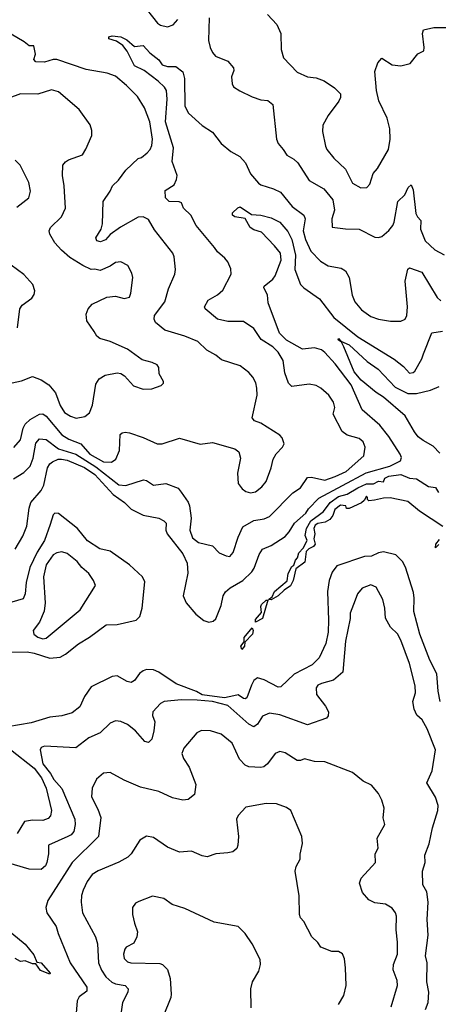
# Model space of a CAD drawing. Extents: x 1443846 to 1577407, y 839182 to 927291.
# Tile 149 of 256: x 1471611 to 1474031, y 870746 to 876435. Entities that reach past the tile are written whole.
import ezdxf

# ---------------------------------------------------------------- set-up
doc = ezdxf.new("R2010")
doc.units = 0

msp = doc.modelspace()

# ---------------------------------------------------------------- linework, layer by layer
at = {"layer": '0CON20XD'}
for points in [[(1472313.5, 876535), (1472407.5, 876415), (1472425, 876402.9), (1472465, 876394.2), (1472498, 876405), (1472525, 876436)], [(1472705.5, 876445.5), (1472702.9, 876315), (1472711.4, 876275), (1472725.6, 876245.6), (1472743.8, 876225), (1472814.4, 876194.4), (1472847.5, 876157.5), (1472848.7, 876141.3), (1472835.8, 876105), (1472840, 876065), (1472847.7, 876047.7), (1472883.2, 876023.2), (1472955, 875990), (1473005, 875972), (1473045, 875968.8), (1473073.8, 875945), (1473095.6, 875745), (1473105, 875718.8), (1473135, 875685.8), (1473155, 875652), (1473195, 875629.4), (1473218.3, 875608.3), (1473285, 875505.6), (1473368.5, 875458.5), (1473420.5, 875395), (1473431.5, 875335), (1473415.8, 875285), (1473417, 875237), (1473495, 875226.7), (1473574.4, 875224.4), (1473665, 875177.5), (1473685, 875175.8), (1473705, 875182.5), (1473745, 875216.5), (1473767.3, 875245), (1473776.6, 875265), (1473797.1, 875385), (1473837.8, 875422.2), (1473856.2, 875465), (1473875, 875480), (1473885, 875452.5), (1473900.7, 875315), (1473910, 875295), (1473929.2, 875275), (1473928.2, 875225), (1473955, 875157.5), (1474011.2, 875105), (1474065, 875076)], [(1473044.3, 876464.3), (1473097.4, 876407.4), (1473120.8, 876355), (1473123.4, 876263.4), (1473135.8, 876215), (1473215, 876131.4), (1473275, 876105.6), (1473325, 876098.2), (1473371.8, 876081.8), (1473431.5, 876041.5), (1473465.7, 876005.7), (1473465.8, 875985), (1473456.4, 875963.6), (1473395, 875880.8), (1473363.5, 875825), (1473361.7, 875788.3), (1473378, 875705), (1473386.2, 875685), (1473426.7, 875635), (1473495, 875571.4), (1473535, 875490), (1473582.8, 875462.8), (1473618.6, 875465), (1473635.5, 875484.5), (1473654.5, 875545.5), (1473680, 875575), (1473742.7, 875685), (1473753.4, 875745), (1473750.7, 875805), (1473735.3, 875865.3), (1473686.6, 875966.6), (1473673.5, 876025), (1473664.2, 876135), (1473681.2, 876185), (1473705, 876212), (1473765, 876173.8), (1473815, 876169.2), (1473868.9, 876181.1), (1473913.1, 876236.9), (1473946.5, 876255), (1473949.7, 876275), (1473939.4, 876355), (1473945, 876376.7), (1474005, 876390.8), (1474085, 876390)], [(1471576.5, 873963.5), (1471615, 874008.1), (1471631.4, 874075), (1471643.1, 874096.9), (1471672.2, 874125), (1471725, 874155.5), (1471745, 874157.3), (1471765, 874143.8), (1471855, 874035.3), (1471895, 874010.5), (1471965, 873983.5), (1472016.9, 873925), (1472095, 873879.6), (1472141.1, 873878.9), (1472166.9, 873895), (1472187.1, 873945), (1472192.6, 874037.4), (1472203.1, 874046.9), (1472220.6, 874050.6), (1472245, 874048.5), (1472325, 874020.4), (1472405, 873984.6), (1472435, 873983.6), (1472535, 874016.4), (1472655, 873982.5), (1472725, 873991.9), (1472855, 873955.8), (1472877.8, 873937.8), (1472888.1, 873901.9), (1472870.6, 873815), (1472874.3, 873755), (1472897.5, 873725), (1472919.3, 873709.3), (1472945, 873701.8), (1472975, 873707.5), (1473010.6, 873735), (1473035, 873765.8), (1473064.5, 873845), (1473075.6, 873895), (1473094.5, 873925.5), (1473131.2, 873965), (1473140, 873985), (1473128.3, 874018.3), (1473114.3, 874034.3), (1473005, 874103.8), (1472967.9, 874117.9), (1472955.8, 874135), (1472983.5, 874265), (1472982.7, 874305), (1472976.1, 874336.1), (1472959.1, 874369.1), (1472935, 874397.1), (1472885, 874435.7), (1472778.6, 874468.6), (1472745, 874495.6), (1472692, 874525), (1472640, 874575), (1472565, 874606.7), (1472450.5, 874640.5), (1472395.6, 874685), (1472388.1, 874705), (1472390, 874725), (1472450, 874805), (1472471.1, 874878.9), (1472508.1, 874965), (1472511.2, 874991.2), (1472504.3, 875065), (1472495.7, 875085), (1472390.7, 875220.7), (1472355, 875280.8), (1472325, 875295.6), (1472295, 875294.5), (1472193, 875237), (1472135, 875194.7), (1472107.1, 875162.9), (1472078.3, 875151.7), (1472057.3, 875157.3), (1472051.8, 875175), (1472082.1, 875225), (1472089.6, 875255), (1472092.9, 875385), (1472134.3, 875445), (1472146.7, 875475), (1472181.5, 875508.5), (1472225, 875565.7), (1472295, 875632.5), (1472315, 875638.8), (1472348.8, 875665), (1472364.4, 875685.6), (1472375, 875707.5), (1472379.5, 875745), (1472363.8, 875845), (1472332.5, 875925), (1472291.4, 875991.4), (1472229.2, 876055), (1472165, 876107.8), (1472116.4, 876126.4), (1471995, 876146.5), (1471825, 876204.4), (1471805, 876205.6), (1471755, 876190), (1471705, 876192), (1471692, 876205), (1471702.9, 876235), (1471693.6, 876283.6), (1471665, 876283.3), (1471636.8, 876306.8), (1471561.2, 876351.2)], [(1471575, 873782.2), (1471635, 873818.2), (1471671.2, 873855), (1471689.2, 873900.8), (1471705, 873988.6), (1471725, 874012.7), (1471765, 874008.4), (1471835, 873956.2), (1471935, 873923.6), (1472050.6, 873850.6), (1472185, 873746.4), (1472225, 873742.5), (1472327, 873777), (1472345, 873772), (1472385, 873746), (1472455, 873755.5), (1472527.9, 873727.9), (1472544, 873704), (1472585, 873647.1), (1472592.9, 873625), (1472602.7, 873555), (1472594.5, 873485), (1472610.2, 873440.2), (1472645, 873413.1), (1472725.5, 873395.5), (1472765, 873354.2), (1472805, 873336.2), (1472825, 873334), (1472845, 873356.7), (1472873.3, 873445), (1472900.8, 873505), (1472965, 873540.5), (1473025, 873550.4), (1473055.2, 873564.8), (1473189.8, 873700.2), (1473235, 873730), (1473275, 873789.5), (1473297.6, 873792.4), (1473375, 873774.7), (1473435.7, 873795), (1473498.9, 873825), (1473600.6, 873915), (1473608.6, 873965), (1473596.4, 873996.4), (1473574.5, 874014.5), (1473505, 874034.6), (1473475.6, 874055.6), (1473423.5, 874155), (1473432.1, 874195), (1473425, 874224.2), (1473397.5, 874265), (1473352, 874305), (1473325, 874320.6), (1473285, 874328.9), (1473185, 874316), (1473165, 874334), (1473143.1, 874395), (1473134.5, 874465), (1473105, 874514.4), (1473075, 874544.6), (1473007.4, 874587.4), (1472965, 874650), (1472905, 874691.9), (1472815, 874691.1), (1472755, 874704.6), (1472682.5, 874765), (1472679.2, 874775), (1472700.8, 874815), (1472755, 874844.4), (1472785, 874872), (1472833.8, 874965), (1472831.2, 874995), (1472813.8, 875035), (1472797.2, 875057.2), (1472753.8, 875093.8), (1472738.2, 875118.2), (1472630.4, 875245), (1472600.4, 875305), (1472558.2, 875345), (1472547.2, 875377.2), (1472533.2, 875383.2), (1472474.4, 875384.4), (1472454.7, 875404.7), (1472452.2, 875447.8), (1472505, 875480), (1472518.5, 875511.5), (1472521.3, 875535), (1472492.9, 875615), (1472501.1, 875695), (1472454.9, 875845), (1472462.9, 875975), (1472459.1, 876025), (1472447.9, 876045), (1472410.7, 876080.7), (1472331.5, 876141.5), (1472275, 876168.6), (1472233.3, 876253.3), (1472206.4, 876286.4), (1472170.8, 876310.8), (1472126.7, 876325), (1472126.7, 876335), (1472145, 876342.5), (1472195, 876335.8), (1472229.5, 876319.5), (1472275, 876280), (1472325, 876285.7), (1472362.8, 876242.8), (1472415, 876203.3), (1472435, 876174.7), (1472465, 876164.2), (1472514.1, 876164.1), (1472554.2, 876134.2), (1472563.9, 876095), (1472565.5, 875935), (1472586.7, 875895), (1472665, 875822.7), (1472725, 875784.5), (1472775, 875719.5), (1472832.5, 875672.5), (1472884.5, 875644.5), (1472917.1, 875607.1), (1472945.4, 875545), (1472990.7, 875490.7), (1473005, 875480), (1473078.3, 875458.3), (1473119.3, 875439.3), (1473185.5, 875355), (1473254.4, 875305), (1473260.8, 875285), (1473249.3, 875215), (1473264.2, 875164.2), (1473295, 875098.2), (1473349.6, 875039.6), (1473395, 875011.8), (1473468.9, 874998.9), (1473495, 874982.9), (1473516.2, 874945), (1473533.1, 874843.1), (1473548.5, 874805), (1473587.6, 874757.6), (1473640.6, 874720.6), (1473684.7, 874704.7), (1473755, 874692.9), (1473815, 874693.1), (1473839.2, 874705), (1473848.5, 874725), (1473852, 874775), (1473839.6, 874925), (1473855, 874992.5), (1473865, 875001.2), (1473935, 874975.6), (1474025, 874829.1), (1474045, 874810.5)], [(1471567.1, 874337.1), (1471621.3, 874348.7), (1471685, 874374), (1471735, 874354.3), (1471778.6, 874325), (1471818.4, 874278.4), (1471845.6, 874205), (1471870.6, 874165), (1471905, 874143.3), (1471936.8, 874133.2), (1471988.3, 874141.7), (1472015, 874164), (1472031.7, 874208.3), (1472050.6, 874329.4), (1472070.2, 874359.8), (1472105, 874380.6), (1472174.2, 874394.2), (1472195, 874390.8), (1472216.6, 874376.6), (1472269.3, 874319.3), (1472325, 874299.2), (1472375, 874302), (1472428.3, 874321.7), (1472442.5, 874335), (1472443.3, 874345), (1472418.3, 874388.3), (1472416, 874425), (1472405, 874440), (1472377.5, 874455), (1472318.7, 874468.7), (1472235, 874530.8), (1472135, 874575.8), (1472075, 874592), (1472057, 874607), (1472042.3, 874632.3), (1471998.8, 874695), (1471996.1, 874733.9), (1472006.2, 874765), (1472029.5, 874790.5), (1472115, 874832.5), (1472165, 874836.7), (1472215, 874823.5), (1472245, 874831.4), (1472254.5, 874855), (1472264.5, 874944.5), (1472259.7, 874969.7), (1472235.7, 875015), (1472195, 875036), (1472165, 875032), (1472135, 875010), (1472075.9, 874985.9), (1472045, 874993.8), (1472025, 874992), (1471976.2, 875015), (1471901.1, 875061.1), (1471853.4, 875103.4), (1471814.2, 875145), (1471785.9, 875195.9), (1471782, 875215), (1471790, 875235), (1471853.4, 875296.6), (1471875.7, 875345), (1471868.9, 875475), (1471858.6, 875535), (1471861.4, 875595), (1471875, 875614), (1471893.8, 875625), (1471973.3, 875655), (1471993.1, 875686.9), (1472027.5, 875765), (1472028, 875795), (1472017.9, 875827.9), (1471955.5, 875915.5), (1471835, 876017.8), (1471795, 876030), (1471716.2, 876003.8), (1471615, 876007.1), (1471495, 875961.8)], [(1471595, 875351.4), (1471663.6, 875406.4), (1471674.4, 875445), (1471663.6, 875493.6), (1471613.9, 875593.9), (1471584.1, 875624.1)], [(1471584.5, 873375), (1471629.4, 873450.6), (1471652.5, 873507.5), (1471665, 873612.5), (1471675.6, 873645), (1471734.7, 873715), (1471751.1, 873745), (1471771.6, 873845), (1471785, 873868.9), (1471799.9, 873880.1), (1471834, 873895), (1471853.7, 873896.3), (1471885, 873889.8), (1471985, 873846.5), (1472045, 873806.2), (1472152.2, 873692.2), (1472216.4, 873645), (1472256.4, 873606.4), (1472325, 873571.2), (1472414.6, 873554.6), (1472445, 873540), (1472457.5, 873525), (1472455.3, 873485), (1472462.7, 873465), (1472555, 873347.6), (1472578.8, 873295), (1472582.5, 873237.5), (1472556.9, 873105), (1472572.5, 873065), (1472629.7, 872999.7), (1472675, 872964), (1472705, 872954.2), (1472730, 872960), (1472745, 872973.3), (1472775, 873050), (1472787.9, 873105), (1472801.2, 873128.8), (1472827.7, 873152.3), (1472901.4, 873195), (1472952.4, 873245), (1472965.6, 873265), (1472995, 873344.4), (1473014.6, 873375), (1473065, 873396.2), (1473145, 873448.5), (1473169.1, 873475), (1473199.4, 873525), (1473265, 873583.1), (1473281.4, 873608.6), (1473340.2, 873669.8), (1473613.6, 873816.4), (1473750.4, 873855), (1473811.9, 873885), (1473817.8, 873905), (1473811.1, 873925), (1473745.8, 874025.8), (1473692.5, 874092.5), (1473591.3, 874181.3), (1473527, 874325), (1473435, 874446.2), (1473375, 874511.8), (1473355, 874527.7), (1473315, 874539.6), (1473245, 874530.9), (1473153.1, 874583.1), (1473113.3, 874623.3), (1473048, 874798), (1473044.2, 874845), (1473021.5, 874885), (1473024.7, 874895.3), (1473073.6, 874935), (1473088.4, 874955), (1473122, 875045), (1473118.1, 875085), (1473085, 875128.6), (1473008.1, 875208.1), (1472965, 875220), (1472942.5, 875235), (1472915.4, 875285.4), (1472855, 875296.7), (1472841.4, 875305), (1472841.1, 875318.9), (1472871.4, 875348.6), (1472885, 875354.4), (1472950.2, 875310.2), (1473004.6, 875304.6), (1473065, 875289.1), (1473115, 875264.6), (1473160.5, 875210.5), (1473184.3, 875165), (1473205.2, 875074.8), (1473201.9, 874991.9), (1473234.1, 874904.1), (1473252.9, 874885), (1473345, 874821.2), (1473427.3, 874715), (1473565, 874602.7), (1473775, 874473.3), (1473830.2, 874430.2), (1473865, 874392.5), (1473885, 874396), (1473895.7, 874405), (1473935.6, 874475), (1473945.6, 874505), (1473993.6, 874626.4), (1474054.5, 874635.5)], [(1471597.5, 874655), (1471611.4, 874765), (1471624.5, 874785.5), (1471680.8, 874825), (1471695, 874846.7), (1471699.1, 874869.1), (1471688, 874905), (1471635, 874962.5), (1471525, 875044.2)], [(1474040, 873930), (1474001.3, 873971.3), (1473942.7, 874002.7), (1473915, 874024.6), (1473892.7, 874052.7), (1473840.2, 874145), (1473715, 874253.5), (1473671.6, 874281.6), (1473585, 874352.5), (1473545, 874400.5), (1473485.4, 874545.4), (1473471.2, 874571.2), (1473452.5, 874585), (1473455, 874592.5), (1473468.3, 874578.3), (1473515, 874555.8), (1473619.8, 874459.8), (1473683.9, 874415), (1473781.7, 874311.7), (1473855, 874274.4), (1473905.5, 874274.5), (1473985, 874294), (1474036.4, 874315)], [(1474057.3, 873507.3), (1473922.5, 873595), (1473855, 873650), (1473752.3, 873672.3), (1473715, 873670.8), (1473661.7, 873658.3), (1473630, 873655), (1473621.7, 873661.7), (1473622.5, 873675), (1473615, 873682.5), (1473602.5, 873657.5), (1473587.1, 873642.9), (1473515, 873610), (1473500.7, 873610.7), (1473496.7, 873626.7), (1473465, 873628.8), (1473433.6, 873605), (1473420.4, 873569.6), (1473403.8, 873546.2), (1473377.9, 873532.1), (1473335, 873524.5), (1473320, 873515), (1473311.2, 873495), (1473317.7, 873465), (1473311.4, 873435), (1473320, 873405), (1473310, 873390), (1473282.7, 873377.3), (1473268.1, 873361.9), (1473259.8, 873300.2), (1473207.7, 873262.3), (1473192.7, 873195), (1473177, 873163), (1473140.6, 873139.4), (1473105, 873105.4), (1473065, 873083.6), (1473050, 873085), (1473069.8, 873100.2), (1473085, 873131.2), (1473157.6, 873192.4), (1473162.2, 873235), (1473184.5, 873275), (1473196.5, 873283.5), (1473205, 873311.9), (1473217.9, 873325), (1473224, 873355), (1473249, 873381), (1473273.1, 873425), (1473261.8, 873455), (1473269.6, 873495), (1473295, 873538.6), (1473345, 873576.7), (1473367.7, 873592.3), (1473405, 873644.7), (1473455, 873678.9), (1473505, 873693.3), (1473565, 873730.6), (1473615, 873753.2), (1473657.3, 873752.7), (1473685, 873768.8), (1473715, 873764.4), (1473721.2, 873785), (1473745, 873796.7), (1473815, 873807.5), (1473865, 873786.1), (1473905, 873782.7), (1473975, 873737.8), (1474015, 873732.5), (1474032.5, 873702.5)], [(1471405, 872780), (1471655, 872781.9), (1471695, 872775.2), (1471785, 872745.6), (1471845, 872751.7), (1471875, 872767.8), (1471950.9, 872829.1), (1472015, 872866.2), (1472111.8, 872938.2), (1472175, 872940.9), (1472285, 872965.5), (1472305, 872985.8), (1472318.8, 873035), (1472335, 873186.2), (1472320.5, 873215), (1472245, 873285.8), (1472135, 873364.6), (1472075, 873376.5), (1472004, 873424), (1471945, 873494.1), (1471835, 873580.8), (1471815, 873584.4), (1471805.3, 873574.7), (1471787.6, 873517.6), (1471755, 873425.6), (1471711.7, 873358.3), (1471669.9, 873270.1), (1471648, 873182), (1471643.3, 873116.7), (1471632, 873088), (1471565, 873069.2)], [(1474035, 873402.5), (1474015, 873383.8), (1474016, 873405), (1474038.3, 873431.7)], [(1474041.5, 872495), (1474029.3, 872555), (1474023.2, 872655), (1473981.2, 872735), (1473924.8, 872885), (1473888.7, 873015), (1473891.9, 873091.9), (1473886.8, 873125), (1473841.4, 873271.4), (1473823.3, 873303.3), (1473785, 873342.9), (1473715, 873359.2), (1473686, 873355), (1473645, 873335.4), (1473605, 873332.5), (1473445, 873278.9), (1473416.6, 873243.4), (1473399.2, 873195), (1473390.8, 873130.8), (1473396.9, 872965), (1473393.4, 872896.6), (1473380.3, 872829.7), (1473342, 872748), (1473302.8, 872707.2), (1473197.4, 872652.6), (1473120.3, 872579.7), (1473105, 872578.1), (1473025, 872620.3), (1472985, 872631.3), (1472965, 872616.2), (1472950.2, 872589.8), (1472924, 872516), (1472915, 872510.3), (1472905, 872513.1), (1472875, 872533.8), (1472848.4, 872528.4), (1472795, 872515.9), (1472665, 872534), (1472632.5, 872552.5), (1472515, 872597.8), (1472415, 872663.8), (1472385, 872677.4), (1472345, 872679.5), (1472325, 872672.7), (1472303.9, 872656.1), (1472275, 872615.7), (1472255, 872605.6), (1472231.5, 872611.5), (1472175, 872643.3), (1472145, 872640.4), (1472025, 872580), (1471986.1, 872525), (1471959.1, 872465), (1471915, 872429.3), (1471855, 872411.8), (1471785, 872404.6), (1471678.2, 872371.8), (1471542.1, 872347.9)], [(1471745, 872856.7), (1471765, 872860.6), (1471961.5, 873025), (1472048.8, 873165), (1472038, 873195), (1472010, 873235), (1471970.2, 873270.2), (1471943.1, 873305), (1471885, 873350), (1471855, 873359.4), (1471825, 873354.3), (1471805, 873342.2), (1471764, 873285), (1471748.9, 873215), (1471758.4, 873065), (1471753.1, 873016.9), (1471726.2, 872953.8), (1471688.1, 872905), (1471692.5, 872885), (1471715, 872867.1), (1471745, 872856.7)], [(1473956.2, 870715), (1473972.2, 870755), (1473975.6, 870815), (1473965.5, 870875.5), (1473966.9, 870985), (1473957.5, 871025), (1473972.1, 871145), (1473966, 871235), (1473971.6, 871335), (1473964.3, 871395), (1473941.2, 871435), (1473940, 871515), (1473954.2, 871565), (1473953.2, 871606.8), (1473977.3, 871672.7), (1473998.2, 871765), (1474027.8, 871865), (1474030.8, 871895), (1474015, 871942), (1473965.6, 872025.6), (1473996.4, 872095), (1474014.4, 872215), (1473967.6, 872337.6), (1473938.5, 872388.5), (1473907, 872417), (1473891.7, 872451.7), (1473884.2, 872495), (1473899.2, 872545), (1473898, 872585), (1473864.6, 872715), (1473815, 872850), (1473795, 872885.8), (1473754.2, 872925), (1473725, 872976.2), (1473722.7, 873035), (1473710, 873085), (1473671.9, 873155), (1473640.3, 873169.7), (1473590.3, 873149.7), (1473563, 873117), (1473550.9, 873080.9), (1473520.8, 873005), (1473520.8, 872975), (1473494.7, 872844.7), (1473479.4, 872665), (1473425, 872619.4), (1473355, 872599.1), (1473335, 872588.9), (1473324.5, 872575), (1473327.8, 872535), (1473378.8, 872468.8), (1473396.9, 872435), (1473395, 872412.5), (1473385, 872399.2), (1473275, 872359.5), (1473115, 872417.7), (1473055, 872427.1), (1473015, 872410.4), (1472985, 872363.5), (1472965, 872349.2), (1472936.4, 872365), (1472815, 872472.9), (1472725, 872495.7), (1472637.3, 872502.7), (1472545, 872505.3), (1472445.7, 872494.3), (1472425.7, 872484.3), (1472380.4, 872435), (1472379.1, 872415), (1472392.1, 872377.9), (1472387.1, 872325), (1472375, 872277.5), (1472355, 872258), (1472335, 872264), (1472280.6, 872325), (1472235, 872362.2), (1472195, 872380), (1472165, 872384.3), (1472135, 872370.8), (1472075.9, 872314.1), (1472010, 872285), (1471935, 872228.2), (1471755, 872236.9), (1471735, 872230), (1471728.8, 872215), (1471744.2, 872135), (1471789, 872079), (1471807.5, 872045), (1471855, 871992.5), (1471929.3, 871815), (1471932.5, 871785), (1471923.8, 871745), (1471909.1, 871725), (1471890, 871715), (1471777.5, 871665), (1471777.3, 871615), (1471768.1, 871565), (1471759.4, 871545), (1471735.9, 871524.1), (1471665, 871526.2), (1471475, 871582.1)], [(1472975, 872954), (1472975, 872969.2), (1473009.8, 873010.2), (1473004.8, 873045), (1473008.7, 873055), (1473035, 873080), (1473045, 873080), (1473015.3, 872975), (1472975, 872954)], [(1472895, 872796), (1472890.4, 872815), (1472909.5, 872840.5), (1472909.7, 872865), (1472955, 872921.2), (1472960.5, 872905), (1472957.2, 872885), (1472911.7, 872838.3), (1472910, 872815), (1472895, 872796)], [(1473759.2, 870730.8), (1473795.5, 870855), (1473792.4, 870882.4), (1473770, 870945), (1473771.2, 870975), (1473794.3, 871035.7), (1473796, 871105), (1473787.5, 871175), (1473790, 871255), (1473784.2, 871275), (1473765, 871302), (1473726.7, 871325), (1473665, 871331.1), (1473629.7, 871349.7), (1473592.3, 871392.3), (1473576, 871445), (1473586, 871475), (1473668.8, 871565), (1473665.8, 871615), (1473683, 871647), (1473678.1, 871705), (1473721.2, 871785), (1473712.2, 871822.2), (1473718.3, 871878.3), (1473704, 871925), (1473685, 871963.3), (1473645, 872012), (1473597.5, 872035), (1473534.3, 872084.3), (1473375, 872146.9), (1473315, 872148.1), (1473256.7, 872163.3), (1473235, 872154.4), (1473215, 872154.4), (1473145, 872198), (1473115, 872205.7), (1473088.8, 872195), (1473044.2, 872135), (1473021.7, 872118.3), (1473005, 872114.4), (1472935, 872118.6), (1472915, 872128), (1472882, 872162), (1472839.2, 872255), (1472775, 872305.6), (1472715, 872325.7), (1472662.3, 872327.7), (1472635, 872313.8), (1472560.8, 872225), (1472547.5, 872195), (1472557.5, 872165), (1472590.6, 872115), (1472628.9, 872015), (1472621.9, 871958.1), (1472585, 871928.8), (1472555, 871925.8), (1472495, 871939.4), (1472415, 871975.5), (1472309.4, 871999.4), (1472215, 872040), (1472135, 872084.3), (1472095, 872080.8), (1472054.5, 872045.5), (1472030.8, 871995), (1472025.6, 871945), (1472063.6, 871873.6), (1472079.2, 871825), (1472066.5, 871715), (1471915, 871564.4), (1471774.2, 871345), (1471762.5, 871305), (1471767.1, 871275), (1471822.7, 871195), (1471833.8, 871153.8), (1471902.3, 870985), (1472000, 870845), (1471998.3, 870821.7), (1471955, 870788.1), (1471943.6, 870765), (1471938.2, 870695)], [(1471558.2, 872218.2), (1471695, 872110.2), (1471737.7, 872055), (1471764.7, 871995.3), (1471795.3, 871865), (1471789.5, 871835), (1471775, 871818.6), (1471745, 871807.9), (1471685, 871808.7), (1471638.6, 871801.4), (1471596.6, 871733.4)], [(1473455, 870744), (1473485, 870796.7), (1473498.9, 870855), (1473495.5, 870955.5), (1473489.1, 871009.1), (1473477.7, 871037.7), (1473455, 871051.2), (1473415, 871051.4), (1473351.2, 871075), (1473335, 871103.3), (1473300, 871135), (1473254.2, 871224.2), (1473234.4, 871245), (1473228.9, 871265), (1473227.2, 871372.8), (1473203.5, 871515), (1473209.1, 871540.9), (1473232.5, 871585), (1473232.5, 871612.5), (1473246, 871675), (1473242, 871715), (1473178, 871865), (1473153, 871883), (1473095, 871903.1), (1473035, 871906.5), (1472918.8, 871885), (1472873.4, 871836.6), (1472864.4, 871815), (1472876.7, 871715), (1472872.9, 871665), (1472865.8, 871645), (1472842.6, 871627.4), (1472815, 871620), (1472745, 871615.7), (1472695, 871598.1), (1472665, 871604.4), (1472605, 871630.8), (1472535, 871624), (1472465, 871654), (1472385, 871710), (1472345, 871716.2), (1472305, 871693.8), (1472255.4, 871614.6), (1472235.8, 871595), (1472184.1, 871565.9), (1472065, 871516.8), (1472029.4, 871495), (1472000.4, 871455), (1471978.5, 871405), (1471969.1, 871375), (1471966.1, 871335), (1471974.6, 871275), (1472049.6, 871135), (1472060, 871095), (1472066, 870985), (1472083.2, 870943.2), (1472108.5, 870905), (1472143.4, 870873.4), (1472165, 870863.2), (1472220, 870855), (1472238.5, 870835), (1472236.4, 870815), (1472204.5, 870755), (1472193.3, 870675)], [(1472949.4, 870725), (1472948, 870835), (1472957.5, 870875), (1472993.9, 870936.1), (1473003.8, 870975), (1473001.2, 871005), (1472954.4, 871094.4), (1472914, 871155), (1472875, 871196), (1472735, 871220), (1472565, 871298.6), (1472493.1, 871323.1), (1472445, 871357.5), (1472379.3, 871370.7), (1472300.5, 871339.5), (1472280.5, 871329.5), (1472263.3, 871305), (1472264.1, 871264.1), (1472274, 871215), (1472292.5, 871165), (1472289.2, 871135), (1472270.9, 871099.1), (1472226.7, 871075), (1472219.2, 871065), (1472211.9, 871035), (1472215, 871010), (1472235, 870990), (1472254.2, 870984.2), (1472421.4, 870981.4), (1472436.2, 870975), (1472465, 870946.7), (1472480, 870895), (1472486, 870805), (1472484, 870785), (1472440, 870675)], [(1471533.5, 871183.5), (1471643.5, 871093.5), (1471691.9, 871031.9), (1471709.3, 870989.3), (1471735, 870984.6), (1471787.5, 870925), (1471785, 870918.8), (1471730.9, 870940.9), (1471705, 870980), (1471685, 870978.9), (1471643, 870997), (1471615, 870993.3), (1471585, 871010)]]:
    msp.add_lwpolyline(points, dxfattribs=at)

doc.saveas('drawing.dxf')
